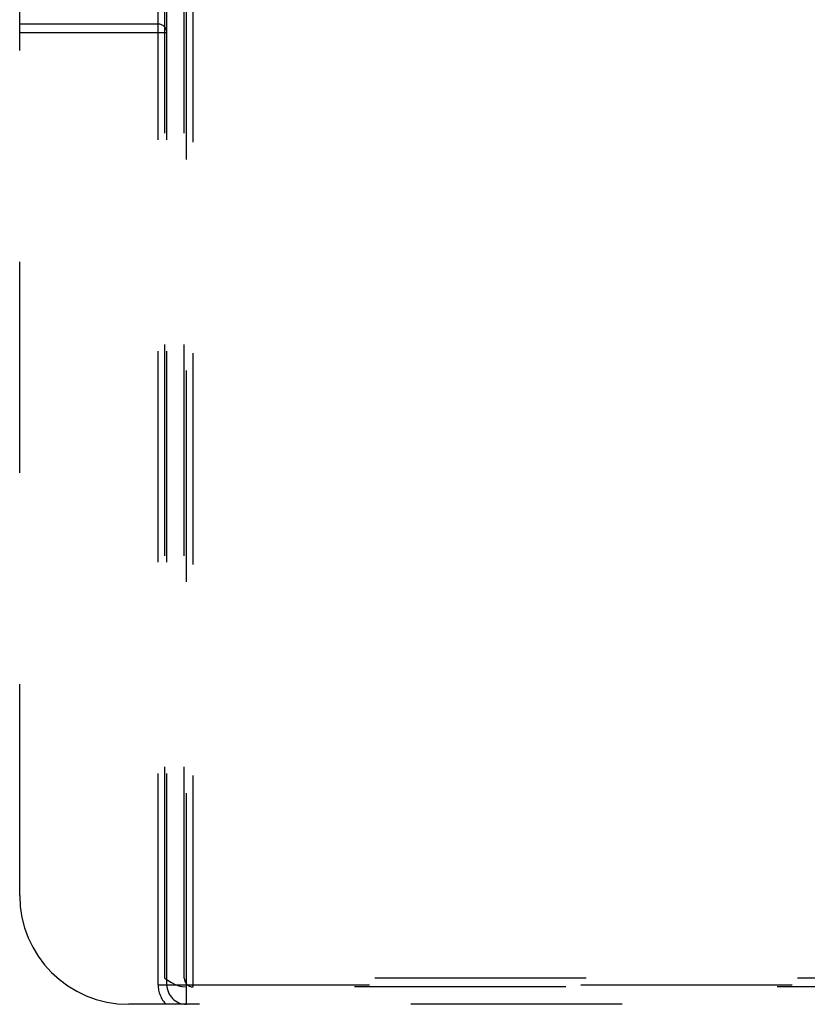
# Model space of a CAD drawing. Header units: inches. Extents: x 0 to 176, y 0 to 114.
# Tile 35 of 102: x 41.97 to 45.58, y 29.44 to 33.96. Entities that reach past the tile are written whole.
import ezdxf

# ---------------------------------------------------------------- set-up
doc = ezdxf.new("R2010")
doc.units = ezdxf.units.IN
doc.header["$LTSCALE"] = 9.696296
doc.header["$MEASUREMENT"] = 0
doc.linetypes.add('HIDDEN', pattern=[0.2, 0.1, -0.1])
doc.layers.add('DOOR_ASSEMBLY', color=7, linetype='CONTINUOUS')

msp = doc.modelspace()

# ---------------------------------------------------------------- linework, layer by layer
at = {"layer": 'DOOR_ASSEMBLY', "color": 8, "linetype": 'HIDDEN'}
for p, q in [((42.6058, 29.5295), (42.6058, 39.4395)), ((42.6358, 29.5595), (42.6358, 39.4395)), ((42.6458, 29.5295), (42.6458, 39.4395)), ((42.7258, 29.5595), (42.7258, 39.4395)), ((42.7358, 29.4395), (42.7358, 39.4395)), ((42.7658, 29.5195), (42.7658, 39.4395)), ((41.9708, 29.9395), (41.9708, 38.9395)), ((42.6058, 33.9395), (41.9708, 33.9395)), ((42.6458, 33.8995), (41.9708, 33.8995)), ((42.6058, 29.5295), (54.2958, 29.5295)), ((54.2658, 29.5595), (42.6358, 29.5595)), ((54.172, 29.5195), (42.7296, 29.5195)), ((54.4308, 29.4395), (42.4708, 29.4395))]:
    msp.add_line(p, q, dxfattribs=at)
msp.add_lwpolyline([(42.6358, 29.5595), (42.6519, 29.5486), (42.6678, 29.5392), (42.6836, 29.5311), (42.6992, 29.5248), (42.7145, 29.521), (42.7296, 29.5195)], dxfattribs=at)
for centre, radius, start, end in [((42.6058, 33.8995), 0.04, 0, 90), ((42.4708, 29.9395), 0.5, 180, 270), ((42.7358, 29.5295), 0.13, 180, 223.8131), ((42.7358, 29.5295), 0.09, 180, 270), ((42.7658, 29.5595), 0.04, 180, 270)]:
    msp.add_arc(centre, radius, start, end, dxfattribs=at)

doc.saveas('drawing.dxf')
